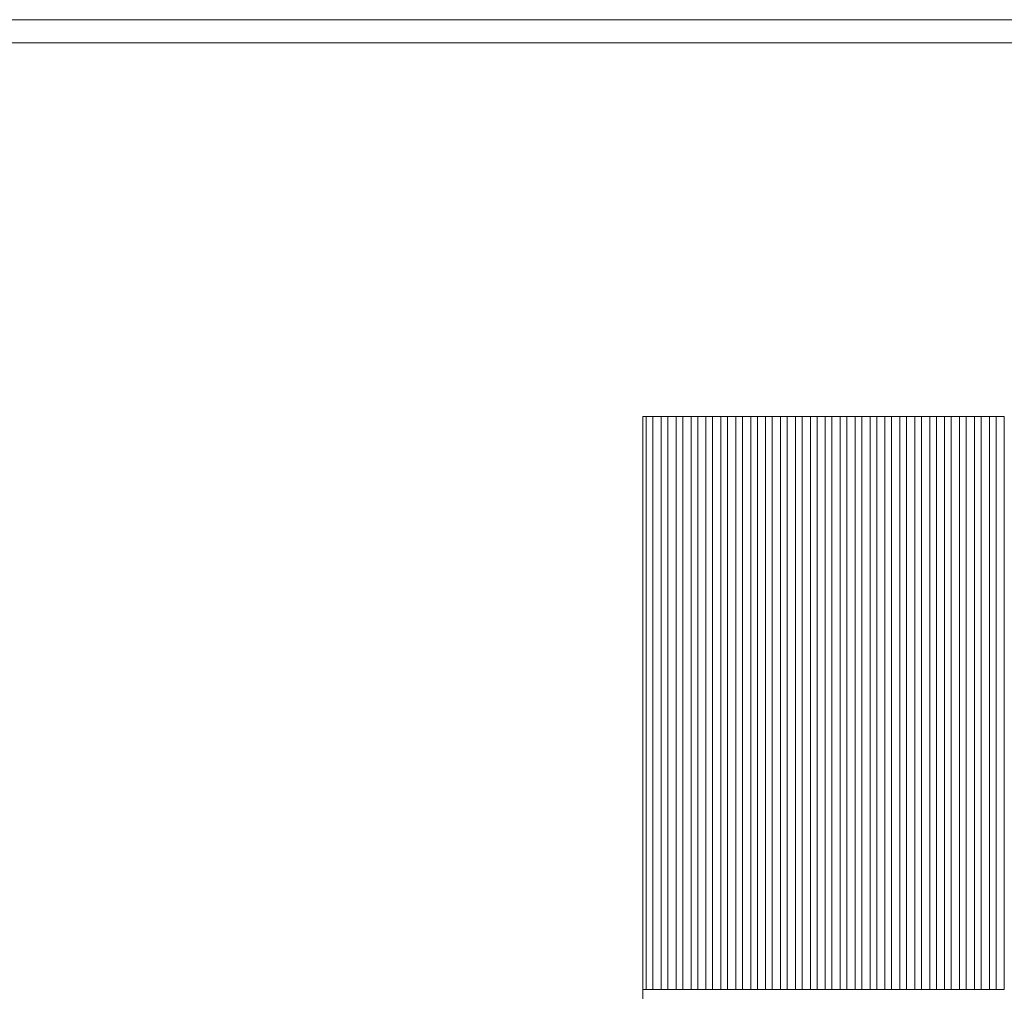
# Model space of a CAD drawing. Header units: millimetres. Extents: x -94601 to -15166, y -300 to 6935.
# Tile 28 of 97: x -71065 to -68095, y 4005 to 6935. Entities that reach past the tile are written whole.
import ezdxf

# ---------------------------------------------------------------- set-up
doc = ezdxf.new("R2010")
doc.units = ezdxf.units.MM
doc.header["$MEASUREMENT"] = 0
for name, color, linetype in [('Métal _ Bardage.Charp_Couv_Bard_Métal', 7, 'Continuous'), ('Métal _ Finitions.Charp_Couv_Bard_Méta', 7, 'Continuous'), ('Nouveau_Charpente _ Bardage.Charp_Couv_Zinc', 7, 'Continuous')]:
    doc.layers.add(name, color=color, linetype=linetype)

# ---------------------------------------------------------------- blocks, each defined once
blk = doc.blocks.new('Élément de coupe_44')
at = {"layer": 'Métal _ Finitions.Charp_Couv_Bard_Méta', "color": 7, "linetype": 'Continuous', "lineweight": 15}
for p, q in [((-88871.3, 6935), (-58299.3, 6935)), ((-88771.3, 6865), (-58299.3, 6865))]:
    blk.add_line(p, q, dxfattribs=at)
blk = doc.blocks.new('Élément de coupe_551')
at = {"layer": 'Nouveau_Charpente _ Bardage.Charp_Couv_Zinc', "color": 33, "linetype": 'Continuous', "lineweight": 15, "true_color": 0xc1976c}
for p, q in [((-68094.8, 5737.9), (-68119.8, 5737.9)), ((-68119.8, 5737.9), (-68119.8, 4010)), ((-68094.8, 4010), (-68094.8, 5737.9)), ((-68119.8, 4010), (-68094.8, 4010))]:
    blk.add_line(p, q, dxfattribs=at)
blk = doc.blocks.new('Élément de coupe_552')
at = {"layer": 'Nouveau_Charpente _ Bardage.Charp_Couv_Zinc', "color": 15, "linetype": 'Continuous', "lineweight": 15}
blk.add_line((-68119.8, 5737.9), (-68139.8, 5737.9), dxfattribs=at)
blk = doc.blocks.new('Élément de coupe_553')
at = {"layer": 'Nouveau_Charpente _ Bardage.Charp_Couv_Zinc', "color": 33, "linetype": 'Continuous', "lineweight": 15, "true_color": 0xc1976c}
for p, q in [((-68139.8, 5737.9), (-68164.8, 5737.9)), ((-68164.8, 5737.9), (-68164.8, 4010)), ((-68139.8, 4010), (-68139.8, 5737.9)), ((-68164.8, 4010), (-68139.8, 4010))]:
    blk.add_line(p, q, dxfattribs=at)
blk = doc.blocks.new('Élément de coupe_554')
at = {"layer": 'Nouveau_Charpente _ Bardage.Charp_Couv_Zinc', "color": 15, "linetype": 'Continuous', "lineweight": 15}
blk.add_line((-68164.8, 5737.9), (-68184.8, 5737.9), dxfattribs=at)
blk = doc.blocks.new('Élément de coupe_555')
at = {"layer": 'Nouveau_Charpente _ Bardage.Charp_Couv_Zinc', "color": 33, "linetype": 'Continuous', "lineweight": 15, "true_color": 0xc1976c}
for p, q in [((-68184.8, 5737.9), (-68209.8, 5737.9)), ((-68209.8, 5737.9), (-68209.8, 4010)), ((-68184.8, 4010), (-68184.8, 5737.9)), ((-68209.8, 4010), (-68184.8, 4010))]:
    blk.add_line(p, q, dxfattribs=at)
blk = doc.blocks.new('Élément de coupe_556')
at = {"layer": 'Nouveau_Charpente _ Bardage.Charp_Couv_Zinc', "color": 15, "linetype": 'Continuous', "lineweight": 15}
blk.add_line((-68209.8, 5737.9), (-68229.8, 5737.9), dxfattribs=at)
blk = doc.blocks.new('Élément de coupe_557')
at = {"layer": 'Nouveau_Charpente _ Bardage.Charp_Couv_Zinc', "color": 33, "linetype": 'Continuous', "lineweight": 15, "true_color": 0xc1976c}
for p, q in [((-68229.8, 5737.9), (-68254.8, 5737.9)), ((-68254.8, 5737.9), (-68254.8, 4010)), ((-68229.8, 4010), (-68229.8, 5737.9)), ((-68254.8, 4010), (-68229.8, 4010))]:
    blk.add_line(p, q, dxfattribs=at)
blk = doc.blocks.new('Élément de coupe_558')
at = {"layer": 'Nouveau_Charpente _ Bardage.Charp_Couv_Zinc', "color": 15, "linetype": 'Continuous', "lineweight": 15}
blk.add_line((-68254.8, 5737.9), (-68274.8, 5737.9), dxfattribs=at)
blk = doc.blocks.new('Élément de coupe_559')
at = {"layer": 'Nouveau_Charpente _ Bardage.Charp_Couv_Zinc', "color": 33, "linetype": 'Continuous', "lineweight": 15, "true_color": 0xc1976c}
for p, q in [((-68274.8, 5737.9), (-68299.8, 5737.9)), ((-68299.8, 5737.9), (-68299.8, 4010)), ((-68274.8, 4010), (-68274.8, 5737.9)), ((-68299.8, 4010), (-68274.8, 4010))]:
    blk.add_line(p, q, dxfattribs=at)
blk = doc.blocks.new('Élément de coupe_560')
at = {"layer": 'Nouveau_Charpente _ Bardage.Charp_Couv_Zinc', "color": 15, "linetype": 'Continuous', "lineweight": 15}
blk.add_line((-68299.8, 5737.9), (-68319.8, 5737.9), dxfattribs=at)
blk = doc.blocks.new('Élément de coupe_561')
at = {"layer": 'Nouveau_Charpente _ Bardage.Charp_Couv_Zinc', "color": 33, "linetype": 'Continuous', "lineweight": 15, "true_color": 0xc1976c}
for p, q in [((-68319.8, 5737.9), (-68344.8, 5737.9)), ((-68344.8, 5737.9), (-68344.8, 4010)), ((-68319.8, 4010), (-68319.8, 5737.9)), ((-68344.8, 4010), (-68319.8, 4010))]:
    blk.add_line(p, q, dxfattribs=at)
blk = doc.blocks.new('Élément de coupe_562')
at = {"layer": 'Nouveau_Charpente _ Bardage.Charp_Couv_Zinc', "color": 15, "linetype": 'Continuous', "lineweight": 15}
blk.add_line((-68344.8, 5737.9), (-68364.8, 5737.9), dxfattribs=at)
blk = doc.blocks.new('Élément de coupe_563')
at = {"layer": 'Nouveau_Charpente _ Bardage.Charp_Couv_Zinc', "color": 33, "linetype": 'Continuous', "lineweight": 15, "true_color": 0xc1976c}
for p, q in [((-68364.8, 5737.9), (-68389.8, 5737.9)), ((-68389.8, 5737.9), (-68389.8, 4010)), ((-68364.8, 4010), (-68364.8, 5737.9)), ((-68389.8, 4010), (-68364.8, 4010))]:
    blk.add_line(p, q, dxfattribs=at)
blk = doc.blocks.new('Élément de coupe_564')
at = {"layer": 'Nouveau_Charpente _ Bardage.Charp_Couv_Zinc', "color": 15, "linetype": 'Continuous', "lineweight": 15}
blk.add_line((-68389.8, 5737.9), (-68409.8, 5737.9), dxfattribs=at)
blk = doc.blocks.new('Élément de coupe_565')
at = {"layer": 'Nouveau_Charpente _ Bardage.Charp_Couv_Zinc', "color": 33, "linetype": 'Continuous', "lineweight": 15, "true_color": 0xc1976c}
for p, q in [((-68409.8, 5737.9), (-68434.8, 5737.9)), ((-68434.8, 5737.9), (-68434.8, 4010)), ((-68409.8, 4010), (-68409.8, 5737.9)), ((-68434.8, 4010), (-68409.8, 4010))]:
    blk.add_line(p, q, dxfattribs=at)
blk = doc.blocks.new('Élément de coupe_566')
at = {"layer": 'Nouveau_Charpente _ Bardage.Charp_Couv_Zinc', "color": 15, "linetype": 'Continuous', "lineweight": 15}
blk.add_line((-68434.8, 5737.9), (-68454.8, 5737.9), dxfattribs=at)
blk = doc.blocks.new('Élément de coupe_567')
at = {"layer": 'Nouveau_Charpente _ Bardage.Charp_Couv_Zinc', "color": 33, "linetype": 'Continuous', "lineweight": 15, "true_color": 0xc1976c}
for p, q in [((-68454.8, 5737.9), (-68479.8, 5737.9)), ((-68479.8, 5737.9), (-68479.8, 4010)), ((-68454.8, 4010), (-68454.8, 5737.9)), ((-68479.8, 4010), (-68454.8, 4010))]:
    blk.add_line(p, q, dxfattribs=at)
blk = doc.blocks.new('Élément de coupe_568')
at = {"layer": 'Nouveau_Charpente _ Bardage.Charp_Couv_Zinc', "color": 15, "linetype": 'Continuous', "lineweight": 15}
blk.add_line((-68479.8, 5737.9), (-68499.8, 5737.9), dxfattribs=at)
blk = doc.blocks.new('Élément de coupe_569')
at = {"layer": 'Nouveau_Charpente _ Bardage.Charp_Couv_Zinc', "color": 33, "linetype": 'Continuous', "lineweight": 15, "true_color": 0xc1976c}
for p, q in [((-68499.8, 5737.9), (-68524.8, 5737.9)), ((-68524.8, 5737.9), (-68524.8, 4010)), ((-68499.8, 4010), (-68499.8, 5737.9)), ((-68524.8, 4010), (-68499.8, 4010))]:
    blk.add_line(p, q, dxfattribs=at)
blk = doc.blocks.new('Élément de coupe_570')
at = {"layer": 'Nouveau_Charpente _ Bardage.Charp_Couv_Zinc', "color": 15, "linetype": 'Continuous', "lineweight": 15}
blk.add_line((-68524.8, 5737.9), (-68544.8, 5737.9), dxfattribs=at)
blk = doc.blocks.new('Élément de coupe_571')
at = {"layer": 'Nouveau_Charpente _ Bardage.Charp_Couv_Zinc', "color": 33, "linetype": 'Continuous', "lineweight": 15, "true_color": 0xc1976c}
for p, q in [((-68544.8, 5737.9), (-68569.8, 5737.9)), ((-68569.8, 5737.9), (-68569.8, 4010)), ((-68544.8, 4010), (-68544.8, 5737.9)), ((-68569.8, 4010), (-68544.8, 4010))]:
    blk.add_line(p, q, dxfattribs=at)
blk = doc.blocks.new('Élément de coupe_572')
at = {"layer": 'Nouveau_Charpente _ Bardage.Charp_Couv_Zinc', "color": 15, "linetype": 'Continuous', "lineweight": 15}
blk.add_line((-68569.8, 5737.9), (-68589.8, 5737.9), dxfattribs=at)
blk = doc.blocks.new('Élément de coupe_573')
at = {"layer": 'Nouveau_Charpente _ Bardage.Charp_Couv_Zinc', "color": 33, "linetype": 'Continuous', "lineweight": 15, "true_color": 0xc1976c}
for p, q in [((-68589.8, 5737.9), (-68614.8, 5737.9)), ((-68614.8, 5737.9), (-68614.8, 4010)), ((-68589.8, 4010), (-68589.8, 5737.9)), ((-68614.8, 4010), (-68589.8, 4010))]:
    blk.add_line(p, q, dxfattribs=at)
blk = doc.blocks.new('Élément de coupe_574')
at = {"layer": 'Nouveau_Charpente _ Bardage.Charp_Couv_Zinc', "color": 15, "linetype": 'Continuous', "lineweight": 15}
blk.add_line((-68614.8, 5737.9), (-68634.8, 5737.9), dxfattribs=at)
blk = doc.blocks.new('Élément de coupe_575')
at = {"layer": 'Nouveau_Charpente _ Bardage.Charp_Couv_Zinc', "color": 33, "linetype": 'Continuous', "lineweight": 15, "true_color": 0xc1976c}
for p, q in [((-68634.8, 5737.9), (-68659.8, 5737.9)), ((-68659.8, 5737.9), (-68659.8, 4010)), ((-68634.8, 4010), (-68634.8, 5737.9)), ((-68659.8, 4010), (-68634.8, 4010))]:
    blk.add_line(p, q, dxfattribs=at)
blk = doc.blocks.new('Élément de coupe_576')
at = {"layer": 'Nouveau_Charpente _ Bardage.Charp_Couv_Zinc', "color": 15, "linetype": 'Continuous', "lineweight": 15}
blk.add_line((-68659.8, 5737.9), (-68679.8, 5737.9), dxfattribs=at)
blk = doc.blocks.new('Élément de coupe_577')
at = {"layer": 'Nouveau_Charpente _ Bardage.Charp_Couv_Zinc', "color": 33, "linetype": 'Continuous', "lineweight": 15, "true_color": 0xc1976c}
for p, q in [((-68679.8, 5737.9), (-68704.8, 5737.9)), ((-68704.8, 5737.9), (-68704.8, 4010)), ((-68679.8, 4010), (-68679.8, 5737.9)), ((-68704.8, 4010), (-68679.8, 4010))]:
    blk.add_line(p, q, dxfattribs=at)
blk = doc.blocks.new('Élément de coupe_578')
at = {"layer": 'Nouveau_Charpente _ Bardage.Charp_Couv_Zinc', "color": 15, "linetype": 'Continuous', "lineweight": 15}
blk.add_line((-68704.8, 5737.9), (-68724.8, 5737.9), dxfattribs=at)
blk = doc.blocks.new('Élément de coupe_579')
at = {"layer": 'Nouveau_Charpente _ Bardage.Charp_Couv_Zinc', "color": 33, "linetype": 'Continuous', "lineweight": 15, "true_color": 0xc1976c}
for p, q in [((-68724.8, 5737.9), (-68749.8, 5737.9)), ((-68749.8, 5737.9), (-68749.8, 4010)), ((-68724.8, 4010), (-68724.8, 5737.9)), ((-68749.8, 4010), (-68724.8, 4010))]:
    blk.add_line(p, q, dxfattribs=at)
blk = doc.blocks.new('Élément de coupe_580')
at = {"layer": 'Nouveau_Charpente _ Bardage.Charp_Couv_Zinc', "color": 15, "linetype": 'Continuous', "lineweight": 15}
blk.add_line((-68749.8, 5737.9), (-68769.8, 5737.9), dxfattribs=at)
blk = doc.blocks.new('Élément de coupe_581')
at = {"layer": 'Nouveau_Charpente _ Bardage.Charp_Couv_Zinc', "color": 33, "linetype": 'Continuous', "lineweight": 15, "true_color": 0xc1976c}
for p, q in [((-68769.8, 5737.9), (-68794.8, 5737.9)), ((-68794.8, 5737.9), (-68794.8, 4010)), ((-68769.8, 4010), (-68769.8, 5737.9)), ((-68794.8, 4010), (-68769.8, 4010))]:
    blk.add_line(p, q, dxfattribs=at)
blk = doc.blocks.new('Élément de coupe_582')
at = {"layer": 'Nouveau_Charpente _ Bardage.Charp_Couv_Zinc', "color": 15, "linetype": 'Continuous', "lineweight": 15}
blk.add_line((-68794.8, 5737.9), (-68814.8, 5737.9), dxfattribs=at)
blk = doc.blocks.new('Élément de coupe_583')
at = {"layer": 'Nouveau_Charpente _ Bardage.Charp_Couv_Zinc', "color": 33, "linetype": 'Continuous', "lineweight": 15, "true_color": 0xc1976c}
for p, q in [((-68814.8, 5737.9), (-68839.8, 5737.9)), ((-68839.8, 5737.9), (-68839.8, 4010)), ((-68814.8, 4010), (-68814.8, 5737.9)), ((-68839.8, 4010), (-68814.8, 4010))]:
    blk.add_line(p, q, dxfattribs=at)
blk = doc.blocks.new('Élément de coupe_584')
at = {"layer": 'Nouveau_Charpente _ Bardage.Charp_Couv_Zinc', "color": 15, "linetype": 'Continuous', "lineweight": 15}
blk.add_line((-68839.8, 5737.9), (-68859.8, 5737.9), dxfattribs=at)
blk = doc.blocks.new('Élément de coupe_585')
at = {"layer": 'Nouveau_Charpente _ Bardage.Charp_Couv_Zinc', "color": 33, "linetype": 'Continuous', "lineweight": 15, "true_color": 0xc1976c}
for p, q in [((-68859.8, 5737.9), (-68884.8, 5737.9)), ((-68884.8, 5737.9), (-68884.8, 4010)), ((-68859.8, 4010), (-68859.8, 5737.9)), ((-68884.8, 4010), (-68859.8, 4010))]:
    blk.add_line(p, q, dxfattribs=at)
blk = doc.blocks.new('Élément de coupe_586')
at = {"layer": 'Nouveau_Charpente _ Bardage.Charp_Couv_Zinc', "color": 15, "linetype": 'Continuous', "lineweight": 15}
blk.add_line((-68884.8, 5737.9), (-68904.8, 5737.9), dxfattribs=at)
blk = doc.blocks.new('Élément de coupe_587')
at = {"layer": 'Nouveau_Charpente _ Bardage.Charp_Couv_Zinc', "color": 33, "linetype": 'Continuous', "lineweight": 15, "true_color": 0xc1976c}
for p, q in [((-68904.8, 5737.9), (-68929.8, 5737.9)), ((-68929.8, 5737.9), (-68929.8, 4010)), ((-68904.8, 4010), (-68904.8, 5737.9)), ((-68929.8, 4010), (-68904.8, 4010))]:
    blk.add_line(p, q, dxfattribs=at)
blk = doc.blocks.new('Élément de coupe_588')
at = {"layer": 'Nouveau_Charpente _ Bardage.Charp_Couv_Zinc', "color": 15, "linetype": 'Continuous', "lineweight": 15}
blk.add_line((-68929.8, 5737.9), (-68949.8, 5737.9), dxfattribs=at)
blk = doc.blocks.new('Élément de coupe_589')
at = {"layer": 'Nouveau_Charpente _ Bardage.Charp_Couv_Zinc', "color": 33, "linetype": 'Continuous', "lineweight": 15, "true_color": 0xc1976c}
for p, q in [((-68949.8, 5737.9), (-68974.8, 5737.9)), ((-68974.8, 5737.9), (-68974.8, 4010)), ((-68949.8, 4010), (-68949.8, 5737.9)), ((-68974.8, 4010), (-68949.8, 4010))]:
    blk.add_line(p, q, dxfattribs=at)
blk = doc.blocks.new('Élément de coupe_590')
at = {"layer": 'Nouveau_Charpente _ Bardage.Charp_Couv_Zinc', "color": 15, "linetype": 'Continuous', "lineweight": 15}
blk.add_line((-68974.8, 5737.9), (-68994.8, 5737.9), dxfattribs=at)
blk = doc.blocks.new('Élément de coupe_591')
at = {"layer": 'Nouveau_Charpente _ Bardage.Charp_Couv_Zinc', "color": 33, "linetype": 'Continuous', "lineweight": 15, "true_color": 0xc1976c}
for p, q in [((-68994.8, 5737.9), (-69019.8, 5737.9)), ((-69019.8, 5737.9), (-69019.8, 4010)), ((-68994.8, 4010), (-68994.8, 5737.9)), ((-69019.8, 4010), (-68994.8, 4010))]:
    blk.add_line(p, q, dxfattribs=at)
blk = doc.blocks.new('Élément de coupe_592')
at = {"layer": 'Nouveau_Charpente _ Bardage.Charp_Couv_Zinc', "color": 15, "linetype": 'Continuous', "lineweight": 15}
blk.add_line((-69019.8, 5737.9), (-69039.8, 5737.9), dxfattribs=at)
blk = doc.blocks.new('Élément de coupe_593')
at = {"layer": 'Nouveau_Charpente _ Bardage.Charp_Couv_Zinc', "color": 33, "linetype": 'Continuous', "lineweight": 15, "true_color": 0xc1976c}
for p, q in [((-69039.8, 5737.9), (-69064.8, 5737.9)), ((-69064.8, 5737.9), (-69064.8, 4010)), ((-69039.8, 4010), (-69039.8, 5737.9)), ((-69064.8, 4010), (-69039.8, 4010))]:
    blk.add_line(p, q, dxfattribs=at)
blk = doc.blocks.new('Élément de coupe_594')
at = {"layer": 'Nouveau_Charpente _ Bardage.Charp_Couv_Zinc', "color": 15, "linetype": 'Continuous', "lineweight": 15}
blk.add_line((-69064.8, 5737.9), (-69084.8, 5737.9), dxfattribs=at)
blk = doc.blocks.new('Élément de coupe_595')
at = {"layer": 'Nouveau_Charpente _ Bardage.Charp_Couv_Zinc', "color": 33, "linetype": 'Continuous', "lineweight": 15, "true_color": 0xc1976c}
for p, q in [((-69084.8, 5737.9), (-69109.8, 5737.9)), ((-69109.8, 5737.9), (-69109.8, 4010)), ((-69084.8, 4010), (-69084.8, 5737.9)), ((-69109.8, 4010), (-69084.8, 4010))]:
    blk.add_line(p, q, dxfattribs=at)
blk = doc.blocks.new('Élément de coupe_596')
at = {"layer": 'Nouveau_Charpente _ Bardage.Charp_Couv_Zinc', "color": 15, "linetype": 'Continuous', "lineweight": 15}
blk.add_line((-69109.8, 5737.9), (-69129.8, 5737.9), dxfattribs=at)
blk = doc.blocks.new('Élément de coupe_597')
at = {"layer": 'Nouveau_Charpente _ Bardage.Charp_Couv_Zinc', "color": 33, "linetype": 'Continuous', "lineweight": 15, "true_color": 0xc1976c}
for p, q in [((-69129.8, 5737.9), (-69154.8, 5737.9)), ((-69154.8, 5737.9), (-69154.8, 4010)), ((-69129.8, 4010), (-69129.8, 5737.9)), ((-69154.8, 4010), (-69129.8, 4010))]:
    blk.add_line(p, q, dxfattribs=at)
blk = doc.blocks.new('Élément de coupe_598')
at = {"layer": 'Nouveau_Charpente _ Bardage.Charp_Couv_Zinc', "color": 15, "linetype": 'Continuous', "lineweight": 15}
blk.add_line((-69154.8, 5737.9), (-69174.8, 5737.9), dxfattribs=at)
blk = doc.blocks.new('Élément de coupe_599')
at = {"layer": 'Nouveau_Charpente _ Bardage.Charp_Couv_Zinc', "color": 33, "linetype": 'Continuous', "lineweight": 15, "true_color": 0xc1976c}
for p, q in [((-69174.8, 5737.9), (-69185.3, 5737.9)), ((-69185.3, 5737.9), (-69185.3, 4010)), ((-69174.8, 4010), (-69174.8, 5737.9)), ((-69185.3, 4010), (-69174.8, 4010))]:
    blk.add_line(p, q, dxfattribs=at)
blk = doc.blocks.new('Élément de coupe_1642')
at = {"layer": 'Métal _ Bardage.Charp_Couv_Bard_Métal', "color": 7, "linetype": 'Continuous', "lineweight": 15}
for p, q in [((-69185.3, 0), (-69185.3, 4010)), ((-69154.8, 4010), (-69174.8, 4010)), ((-69109.8, 4010), (-69129.8, 4010)), ((-69064.8, 4010), (-69084.8, 4010)), ((-69019.8, 4010), (-69039.8, 4010)), ((-68974.8, 4010), (-68994.8, 4010)), ((-68929.8, 4010), (-68949.8, 4010)), ((-68884.8, 4010), (-68904.8, 4010)), ((-68839.8, 4010), (-68859.8, 4010)), ((-68794.8, 4010), (-68814.8, 4010)), ((-68749.8, 4010), (-68769.8, 4010)), ((-68704.8, 4010), (-68724.8, 4010)), ((-68659.8, 4010), (-68679.8, 4010)), ((-68614.8, 4010), (-68634.8, 4010)), ((-68569.8, 4010), (-68589.8, 4010)), ((-68524.8, 4010), (-68544.8, 4010)), ((-68479.8, 4010), (-68499.8, 4010)), ((-68434.8, 4010), (-68454.8, 4010)), ((-68389.8, 4010), (-68409.8, 4010)), ((-68344.8, 4010), (-68364.8, 4010)), ((-68299.8, 4010), (-68319.8, 4010)), ((-68254.8, 4010), (-68274.8, 4010)), ((-68209.8, 4010), (-68229.8, 4010)), ((-68164.8, 4010), (-68184.8, 4010)), ((-68119.8, 4010), (-68139.8, 4010))]:
    blk.add_line(p, q, dxfattribs=at)

msp = doc.modelspace()

# ---------------------------------------------------------------- block references
at = {"layer": 'Métal _ Bardage.Charp_Couv_Bard_Métal', "lineweight": 0}
msp.add_blockref('Élément de coupe_1642', (0, 0), dxfattribs=at)
at = {"layer": 'Métal _ Finitions.Charp_Couv_Bard_Méta', "lineweight": 0}
msp.add_blockref('Élément de coupe_44', (0, 0), dxfattribs=at)
at = {"layer": 'Nouveau_Charpente _ Bardage.Charp_Couv_Zinc', "lineweight": 0}
for name in ['Élément de coupe_599', 'Élément de coupe_598', 'Élément de coupe_597', 'Élément de coupe_596', 'Élément de coupe_595', 'Élément de coupe_594', 'Élément de coupe_593', 'Élément de coupe_592', 'Élément de coupe_591', 'Élément de coupe_590', 'Élément de coupe_589', 'Élément de coupe_588', 'Élément de coupe_587', 'Élément de coupe_586', 'Élément de coupe_585', 'Élément de coupe_584', 'Élément de coupe_583', 'Élément de coupe_582', 'Élément de coupe_581', 'Élément de coupe_580', 'Élément de coupe_579', 'Élément de coupe_578', 'Élément de coupe_577', 'Élément de coupe_576', 'Élément de coupe_575', 'Élément de coupe_574', 'Élément de coupe_573', 'Élément de coupe_572', 'Élément de coupe_571', 'Élément de coupe_570', 'Élément de coupe_569', 'Élément de coupe_568', 'Élément de coupe_567', 'Élément de coupe_566', 'Élément de coupe_565', 'Élément de coupe_564', 'Élément de coupe_563', 'Élément de coupe_562', 'Élément de coupe_561', 'Élément de coupe_560', 'Élément de coupe_559', 'Élément de coupe_558', 'Élément de coupe_557', 'Élément de coupe_556', 'Élément de coupe_555', 'Élément de coupe_554', 'Élément de coupe_553', 'Élément de coupe_552', 'Élément de coupe_551']:
    msp.add_blockref(name, (0, 0), dxfattribs=at)

doc.saveas('drawing.dxf')
